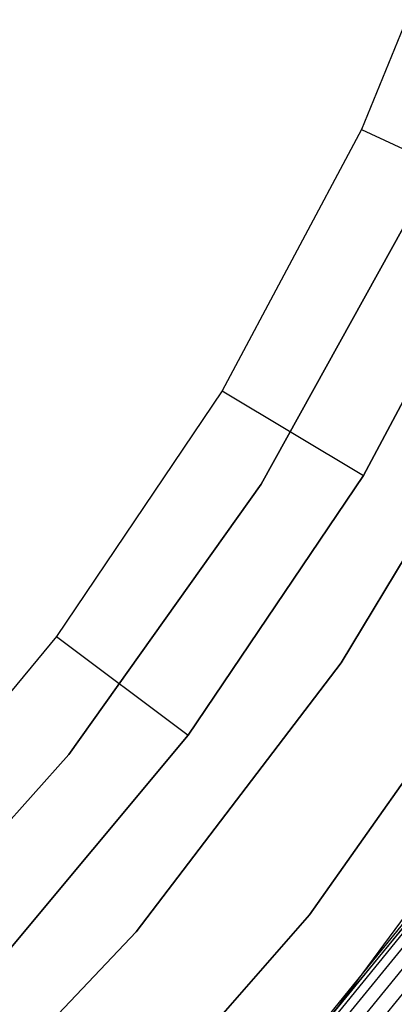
# Model space of a CAD drawing. Extents: x 0.04 to 8.54, y 0.04 to 8.54.
# Tile 17 of 36: x 7.05 to 7.5, y 1.75 to 2.94. Entities that reach past the tile are written whole.
import ezdxf

# ---------------------------------------------------------------- set-up
doc = ezdxf.new("R2010")
doc.units = 0
doc.header["$LTSCALE"] = 2.54
doc.layers.get('0').update_dxf_attribs({"color": 13, "linetype": 'CONTINUOUS'})

# ---------------------------------------------------------------- blocks, each defined once
blk = doc.blocks.new('MURTER_STL')
at = {"color": 0}
for p, q in [((7.5989, 3.1433, -5.9053), (7.4632, 2.8095, -5.9053)), ((7.5989, 3.1433, -5.9053), (7.4632, 2.8095, -5.9053)), ((7.4632, 2.8095, -5.9053), (7.2938, 2.4914, -5.9053)), ((7.4632, 2.8095, -5.9053), (7.2938, 2.4914, -5.9053)), ((7.4632, 2.8095, -5.9053), (7.6443, 2.7247, -5.7053)), ((7.4632, 2.8095, -5.9053), (7.6443, 2.7247, -5.7053)), ((7.5364, 2.7314, -5.66), (7.3411, 2.3781, -5.66)), ((7.3411, 2.3781, -5.3), (7.5364, 2.7314, -5.3)), ((7.3411, 2.3781, -5.3), (7.5364, 2.7314, -5.3)), ((7.5364, 2.7314, -5.66), (7.3411, 2.3781, -5.66)), ((7.4653, 2.3885, -5.7053), (7.6443, 2.7247, -5.7053)), ((7.6443, 2.7247, -4.1053), (7.4653, 2.3885, -4.1053)), ((7.6443, 2.7247, -4.1053), (7.4653, 2.3885, -4.1053)), ((7.4653, 2.3885, -5.7053), (7.6443, 2.7247, -5.7053)), ((7.4384, 2.1607, -5.85), (7.6506, 2.5133, -5.85)), ((7.6506, 2.5133, -5.66), (7.4384, 2.1607, -5.66)), ((7.4384, 2.1607, -5.85), (7.6506, 2.5133, -5.85)), ((7.6506, 2.5133, -5.66), (7.4384, 2.1607, -5.66)), ((7.2938, 2.4914, -5.9053), (7.0927, 2.1925, -5.9053)), ((7.2938, 2.4914, -5.9053), (7.0927, 2.1925, -5.9053)), ((7.2938, 2.4914, -5.9053), (7.4653, 2.3885, -5.7053)), ((7.2938, 2.4914, -5.9053), (7.4653, 2.3885, -5.7053)), ((7.2526, 2.0724, -5.7053), (7.4653, 2.3885, -5.7053)), ((7.4653, 2.3885, -4.1053), (7.2526, 2.0724, -4.1053)), ((7.4653, 2.3885, -4.1053), (7.2526, 2.0724, -4.1053)), ((7.2526, 2.0724, -5.7053), (7.4653, 2.3885, -5.7053)), ((7.4653, 2.3885, -5.7053), (7.4653, 2.3885, -4.1053)), ((7.4653, 2.3885, -5.7053), (7.4653, 2.3885, -4.1053)), ((7.3411, 2.3781, -5.66), (7.1076, 2.0489, -5.66)), ((7.1076, 2.0489, -5.3), (7.3411, 2.3781, -5.3)), ((7.1076, 2.0489, -5.3), (7.3411, 2.3781, -5.3)), ((7.3411, 2.3781, -5.66), (7.1076, 2.0489, -5.66)), ((7.3411, 2.3781, -5.66), (7.3411, 2.3781, -5.3)), ((7.3411, 2.3781, -5.66), (7.3411, 2.3781, -5.3)), ((7.0927, 2.1925, -5.9053), (6.8618, 1.9158, -5.9053)), ((7.0927, 2.1925, -5.9053), (6.8618, 1.9158, -5.9053)), ((7.0927, 2.1925, -5.9053), (7.2526, 2.0724, -5.7053)), ((7.0927, 2.1925, -5.9053), (7.2526, 2.0724, -5.7053)), ((7.4001, 1.854, -6), (7.6418, 2.1981, -6)), ((7.6418, 2.1981, -5.85), (7.4001, 1.854, -5.85)), ((7.4001, 1.854, -6), (7.6418, 2.1981, -6)), ((7.6418, 2.1981, -5.85), (7.4001, 1.854, -5.85)), ((7.1894, 1.8332, -5.85), (7.4384, 2.1607, -5.85)), ((7.4384, 2.1607, -5.66), (7.1894, 1.8332, -5.66)), ((7.1894, 1.8332, -5.85), (7.4384, 2.1607, -5.85)), ((7.4384, 2.1607, -5.66), (7.1894, 1.8332, -5.66)), ((7.4384, 2.1607, -5.85), (7.4384, 2.1607, -5.66)), ((7.4384, 2.1607, -5.85), (7.4384, 2.1607, -5.66)), ((7.4181, 1.7196, -5.3), (7.6823, 2.079, -5.3)), ((7.4181, 1.7196, -2.6), (7.6823, 2.079, -2.6)), ((7.4181, 1.7196, -5.3), (7.6823, 2.079, -5.3)), ((7.4181, 1.7196, -2.6), (7.6823, 2.079, -2.6)), ((7.0086, 1.7799, -5.7053), (7.2526, 2.0724, -5.7053)), ((7.2526, 2.0724, -4.1053), (7.0086, 1.7799, -4.1053)), ((7.2526, 2.0724, -4.1053), (7.0086, 1.7799, -4.1053)), ((7.0086, 1.7799, -5.7053), (7.2526, 2.0724, -5.7053)), ((7.2526, 2.0724, -5.7053), (7.2526, 2.0724, -4.1053)), ((7.2526, 2.0724, -5.7053), (7.2526, 2.0724, -4.1053)), ((7.1076, 2.0489, -5.66), (6.8386, 1.7479, -5.66)), ((6.8386, 1.7479, -5.3), (7.1076, 2.0489, -5.3)), ((6.8386, 1.7479, -5.3), (7.1076, 2.0489, -5.3)), ((7.1076, 2.0489, -5.66), (6.8386, 1.7479, -5.66)), ((7.1076, 2.0489, -5.66), (7.1076, 2.0489, -5.3)), ((7.1076, 2.0489, -5.66), (7.1076, 2.0489, -5.3)), ((7.303, 1.5832, -7.5), (7.5697, 1.9127, -7.5)), ((7.303, 1.5832, -7.5), (7.5697, 1.9127, -7.5)), ((7.1232, 1.5376, -6), (7.4001, 1.854, -6)), ((7.4001, 1.854, -5.85), (7.1232, 1.5376, -5.85)), ((7.1232, 1.5376, -6), (7.4001, 1.854, -6)), ((7.4001, 1.854, -5.85), (7.1232, 1.5376, -5.85)), ((7.5252, 1.8525, -6.05), (7.303, 1.5832, -7.5)), ((7.5252, 1.8525, -6.05), (7.303, 1.5832, -7.5)), ((7.3361, 1.6205, -6.05), (7.5252, 1.8525, -6.05)), ((7.3361, 1.6205, -6.05), (7.5252, 1.8525, -6.05)), ((7.5282, 1.8503, -6.0309), (7.339, 1.618, -6.0309)), ((7.5282, 1.8503, -6.0309), (7.339, 1.618, -6.0309)), ((7.4001, 1.854, -6), (7.4001, 1.854, -5.85)), ((7.4001, 1.854, -6), (7.4001, 1.854, -5.85)), ((6.9065, 1.5344, -5.85), (7.1894, 1.8332, -5.85)), ((7.1894, 1.8332, -5.66), (6.9065, 1.5344, -5.66)), ((6.9065, 1.5344, -5.85), (7.1894, 1.8332, -5.85)), ((7.1894, 1.8332, -5.66), (6.9065, 1.5344, -5.66)), ((7.1894, 1.8332, -5.85), (7.1894, 1.8332, -5.66)), ((7.1894, 1.8332, -5.85), (7.1894, 1.8332, -5.66)), ((7.5369, 1.8437, -6.0146), (7.3471, 1.6109, -6.0146)), ((7.5369, 1.8437, -6.0146), (7.3471, 1.6109, -6.0146)), ((7.5498, 1.8339, -6.0038), (7.3593, 1.6002, -6.0038)), ((7.5498, 1.8339, -6.0038), (7.3593, 1.6002, -6.0038)), ((7.5651, 1.8224, -6), (7.3737, 1.5875, -6)), ((7.5651, 1.8224, -6), (7.3737, 1.5875, -6))]:
    blk.add_line(p, q, dxfattribs=at)

msp = doc.modelspace()

# ---------------------------------------------------------------- block references
at = {"color": 0}
msp.add_blockref('MURTER_STL', (0, 0), dxfattribs=at)

doc.saveas('drawing.dxf')
